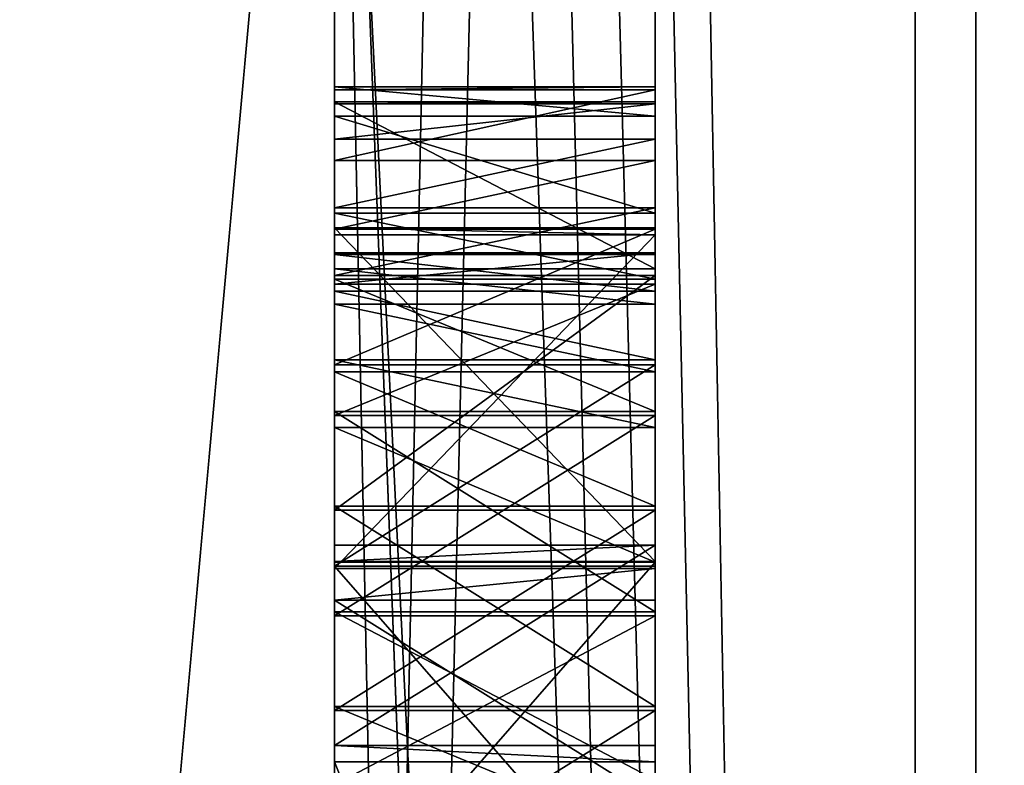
# Model space of a CAD drawing. Header units: millimetres. Extents: x -25 to 71, y -3 to 471.
# Tile 47 of 199: x 40.402 to 40.709, y 49.473 to 49.706. Entities that reach past the tile are written whole.
import ezdxf

# ---------------------------------------------------------------- set-up
doc = ezdxf.new("R2010")
doc.units = ezdxf.units.MM
doc.header["$LTSCALE"] = 65.185185
for name, color, linetype in [('101', 7, 'CONTINUOUS'), ('108', 7, 'CONTINUOUS'), ('109', 7, 'CONTINUOUS'), ('110', 7, 'CONTINUOUS'), ('111', 7, 'CONTINUOUS'), ('112', 7, 'CONTINUOUS'), ('113', 7, 'CONTINUOUS'), ('114', 7, 'CONTINUOUS'), ('117', 7, 'CONTINUOUS'), ('118', 7, 'CONTINUOUS'), ('122', 7, 'CONTINUOUS'), ('125', 7, 'CONTINUOUS'), ('126', 7, 'CONTINUOUS'), ('127', 7, 'CONTINUOUS'), ('128', 7, 'CONTINUOUS'), ('129', 7, 'CONTINUOUS'), ('130', 7, 'CONTINUOUS'), ('131', 7, 'CONTINUOUS'), ('132', 7, 'CONTINUOUS'), ('133', 7, 'CONTINUOUS'), ('340', 7, 'CONTINUOUS'), ('341', 7, 'CONTINUOUS'), ('342', 7, 'CONTINUOUS'), ('343', 7, 'CONTINUOUS'), ('344', 7, 'CONTINUOUS'), ('345', 7, 'CONTINUOUS'), ('346', 7, 'CONTINUOUS'), ('347', 7, 'CONTINUOUS'), ('348', 7, 'CONTINUOUS'), ('349', 7, 'CONTINUOUS'), ('350', 7, 'CONTINUOUS'), ('351', 7, 'CONTINUOUS'), ('352', 7, 'CONTINUOUS'), ('356', 7, 'CONTINUOUS'), ('357', 7, 'CONTINUOUS'), ('358', 7, 'CONTINUOUS'), ('359', 7, 'CONTINUOUS'), ('360', 7, 'CONTINUOUS'), ('361', 7, 'CONTINUOUS'), ('362', 7, 'CONTINUOUS'), ('363', 7, 'CONTINUOUS'), ('364', 7, 'CONTINUOUS'), ('365', 7, 'CONTINUOUS'), ('366', 7, 'CONTINUOUS'), ('367', 7, 'CONTINUOUS'), ('376', 7, 'CONTINUOUS'), ('377', 7, 'CONTINUOUS'), ('378', 7, 'CONTINUOUS'), ('379', 7, 'CONTINUOUS'), ('380', 7, 'CONTINUOUS'), ('381', 7, 'CONTINUOUS'), ('382', 7, 'CONTINUOUS'), ('383', 7, 'CONTINUOUS'), ('384', 7, 'CONTINUOUS'), ('385', 7, 'CONTINUOUS'), ('395', 7, 'CONTINUOUS'), ('397', 7, 'CONTINUOUS'), ('4', 7, 'CONTINUOUS'), ('402', 7, 'CONTINUOUS'), ('403', 7, 'CONTINUOUS'), ('7', 7, 'CONTINUOUS'), ('775', 7, 'CONTINUOUS'), ('779', 7, 'CONTINUOUS')]:
    doc.layers.add(name, color=color, linetype=linetype)

msp = doc.modelspace()

# ---------------------------------------------------------------- linework, layer by layer
at = {"layer": '101', "linetype": 'CONTINUOUS'}
for points in [[(40.5, 50, -21), (40.5, 37.65623, -16.98915), (0, 50, -21), (40.5, 50, -21)], [(0, 50, -21), (40.5, 37.65623, -16.98915), (7.70008, 43.89802, -20.09393), (0, 50, -21)], [(40.5, 50, 21), (0, 50, 21), (7.69988, 43.89818, 20.09397), (40.5, 50, 21)], [(14.34328, 38.63362, 17.65801), (40.5, 50, 21), (7.69988, 43.89818, 20.09397), (14.34328, 38.63362, 17.65801)], [(40.5, 37.65623, 16.98915), (40.5, 50, 21), (14.34328, 38.63362, 17.65801), (40.5, 37.65623, 16.98915)]]:
    msp.add_3dface(points, dxfattribs=at)
at = {"layer": '108', "linetype": 'CONTINUOUS'}
for points in [[(40.68118, 57.03009, -17.19714), (40.68118, 46.24891, -18.19596), (45.61021, 55.40424, -16.63253), (40.68118, 57.03009, -17.19714)], [(45.61021, 55.40424, -16.63253), (40.68118, 46.24891, -18.19596), (45.61021, 44.59576, -16.63253), (45.61021, 55.40424, -16.63253)]]:
    msp.add_3dface(points, dxfattribs=at)
at = {"layer": '109', "linetype": 'CONTINUOUS'}
for points in [[(40.7, 44.71581, -16.26307), (40.7, 55.28419, -16.26307), (45.5433, 44.71581, -16.26307), (40.7, 44.71581, -16.26307)], [(45.5433, 44.71581, -16.26307), (40.7, 55.28419, -16.26307), (45.5433, 55.28419, -16.26307), (45.5433, 44.71581, -16.26307)]]:
    msp.add_3dface(points, dxfattribs=at)
at = {"layer": '110', "linetype": 'CONTINUOUS'}
for points in [[(40.5, 55.22419, 16.07227), (40.5, 50, 16.29282), (40.5, 49.35431, 16.3381), (40.5, 55.22419, 16.07227)], [(40.5, 50.54157, 16.34106), (40.5, 55.22419, 16.07227), (40.5, 49.40637, 16.33962), (40.5, 50.54157, 16.34106)], [(40.5, 55.22419, 16.07227), (40.5, 49.35431, 16.3381), (40.5, 49.40637, 16.33962), (40.5, 55.22419, 16.07227)], [(40.5, 44.77581, -16.07227), (40.5, 50, -16.29282), (40.5, 50.61444, -16.33848), (40.5, 44.77581, -16.07227)], [(40.5, 50.55198, -16.34071), (40.5, 44.77581, -16.07227), (40.5, 50.61444, -16.33848), (40.5, 50.55198, -16.34071)], [(40.5, 49.47925, -16.34176), (40.5, 44.77581, -16.07227), (40.5, 50.55198, -16.34071), (40.5, 49.47925, -16.34176)], [(40.5, 50.31248, -16.34713), (40.5, 49.47925, -16.34176), (40.5, 50.55198, -16.34071), (40.5, 50.31248, -16.34713)], [(40.5, 50.48951, 16.34268), (40.5, 50.54157, 16.34106), (40.5, 49.5209, 16.34298), (40.5, 50.48951, 16.34268)], [(40.5, 49.5209, 16.34298), (40.5, 50.54157, 16.34106), (40.5, 49.40637, 16.33962), (40.5, 49.5209, 16.34298)], [(40.5, 50.29165, 16.34742), (40.5, 50.48951, 16.34268), (40.5, 49.58338, 16.34481), (40.5, 50.29165, 16.34742)], [(40.5, 49.58338, 16.34481), (40.5, 50.48951, 16.34268), (40.5, 49.5209, 16.34298), (40.5, 49.58338, 16.34481)], [(40.5, 49.54172, -16.34391), (40.5, 49.47925, -16.34176), (40.5, 50.31248, -16.34713), (40.5, 49.54172, -16.34391)], [(40.5, 49.54172, -16.34391), (40.5, 50.31248, -16.34713), (40.5, 50.24999, -16.34809), (40.5, 49.54172, -16.34391)], [(40.5, 49.77083, 16.34953), (40.5, 50.29165, 16.34742), (40.5, 49.58338, 16.34481), (40.5, 49.77083, 16.34953)], [(40.5, 49.89583, -16.34968), (40.5, 49.54172, -16.34391), (40.5, 50.24999, -16.34809), (40.5, 49.89583, -16.34968)], [(40.5, 50, -16.29282), (40.5, 44.77581, -16.07227), (40.5, 44.96352, -15.49483), (40.5, 50, -16.29282)], [(40.5, 50, -16.9), (40.5, 47.35529, -16.69178), (40.5, 49.46205, -16.84146), (40.5, 50, -16.9)], [(40.5, 50, -16.9), (40.5, 49.46205, -16.84146), (40.5, 49.52452, -16.84361), (40.5, 50, -16.9)], [(40.5, 50, -16.9), (40.5, 49.52452, -16.84361), (40.5, 49.89329, -16.84967), (40.5, 50, -16.9)], [(40.5, 44.77581, 16.07227), (40.5, 50, 16.9), (40.5, 49.42794, 16.67018), (40.5, 44.77581, 16.07227)], [(40.5, 50, 16.9), (40.5, 49.84299, 16.69012), (40.5, 49.55258, 16.68448), (40.5, 50, 16.9)], [(40.5, 49.42794, 16.67018), (40.5, 50, 16.9), (40.5, 49.4901, 16.68265), (40.5, 49.42794, 16.67018)], [(40.5, 49.4901, 16.68265), (40.5, 50, 16.9), (40.5, 49.55258, 16.68448), (40.5, 49.4901, 16.68265)], [(40.5, 44.96352, 15.49483), (40.5, 44.77581, 16.07227), (40.5, 50, 16.29282), (40.5, 44.96352, 15.49483)], [(40.5, 50, 16.29282), (40.5, 44.77581, 16.07227), (40.5, 49.35431, 16.3381), (40.5, 50, 16.29282)], [(40.5, 49.8437, -16.36005), (40.5, 49.54172, -16.34391), (40.5, 49.89583, -16.34968), (40.5, 49.8437, -16.36005)], [(40.5, 49.89329, -16.84967), (40.5, 49.52452, -16.84361), (40.5, 49.84126, -16.83877), (40.5, 49.89329, -16.84967)], [(40.5, 49.79145, -16.3917), (40.5, 49.54172, -16.34391), (40.5, 49.8437, -16.36005), (40.5, 49.79145, -16.3917)], [(40.5, 49.84299, 16.69012), (40.5, 49.81177, 16.67941), (40.5, 49.55258, 16.68448), (40.5, 49.84299, 16.69012)], [(40.5, 49.84126, -16.83877), (40.5, 49.52452, -16.84361), (40.5, 49.78934, -16.80659), (40.5, 49.84126, -16.83877)], [(40.5, 49.81177, 16.67941), (40.5, 49.79098, 16.65809), (40.5, 49.62577, 16.67598), (40.5, 49.81177, 16.67941)], [(40.5, 49.55258, 16.68448), (40.5, 49.81177, 16.67941), (40.5, 49.62577, 16.67598), (40.5, 49.55258, 16.68448)], [(40.5, 49.75999, -16.4341), (40.5, 49.54172, -16.34391), (40.5, 49.79145, -16.3917), (40.5, 49.75999, -16.4341)], [(40.5, 49.79098, 16.65809), (40.5, 49.77026, 16.60485), (40.5, 49.66836, 16.6453), (40.5, 49.79098, 16.65809)], [(40.5, 49.62577, 16.67598), (40.5, 49.79098, 16.65809), (40.5, 49.64691, 16.66596), (40.5, 49.62577, 16.67598)], [(40.5, 49.64691, 16.66596), (40.5, 49.79098, 16.65809), (40.5, 49.66836, 16.6453), (40.5, 49.64691, 16.66596)], [(40.5, 49.52452, -16.84361), (40.5, 49.5344, -16.55655), (40.5, 49.78934, -16.80659), (40.5, 49.52452, -16.84361)], [(40.5, 49.78934, -16.80659), (40.5, 49.5344, -16.55655), (40.5, 49.7583, -16.76388), (40.5, 49.78934, -16.80659)], [(40.5, 49.77026, 16.60485), (40.5, 49.77083, 16.34953), (40.5, 49.68002, 16.60307), (40.5, 49.77026, 16.60485)], [(40.5, 49.68002, 16.60307), (40.5, 49.77083, 16.34953), (40.5, 49.62795, 16.60155), (40.5, 49.68002, 16.60307)], [(40.5, 49.62795, 16.60155), (40.5, 49.77083, 16.34953), (40.5, 49.66168, 16.51739), (40.5, 49.62795, 16.60155)], [(40.5, 49.66168, 16.51739), (40.5, 49.77083, 16.34953), (40.5, 49.68376, 16.47547), (40.5, 49.66168, 16.51739)], [(40.5, 49.68376, 16.47547), (40.5, 49.77083, 16.34953), (40.5, 49.68469, 16.44357), (40.5, 49.68376, 16.47547)], [(40.5, 49.68469, 16.44357), (40.5, 49.77083, 16.34953), (40.5, 49.67553, 16.40073), (40.5, 49.68469, 16.44357)], [(40.5, 49.67553, 16.40073), (40.5, 49.77083, 16.34953), (40.5, 49.64522, 16.36791), (40.5, 49.67553, 16.40073)], [(40.5, 49.64522, 16.36791), (40.5, 49.77083, 16.34953), (40.5, 49.62471, 16.35667), (40.5, 49.64522, 16.36791)], [(40.5, 49.62471, 16.35667), (40.5, 49.77083, 16.34953), (40.5, 49.58338, 16.34481), (40.5, 49.62471, 16.35667)], [(40.5, 49.66836, 16.6453), (40.5, 49.77026, 16.60485), (40.5, 49.67939, 16.62434), (40.5, 49.66836, 16.6453)], [(40.5, 49.67939, 16.62434), (40.5, 49.77026, 16.60485), (40.5, 49.68002, 16.60307), (40.5, 49.67939, 16.62434)], [(40.5, 49.73888, -16.48718), (40.5, 49.54172, -16.34391), (40.5, 49.75999, -16.4341), (40.5, 49.73888, -16.48718)], [(40.5, 49.7583, -16.76388), (40.5, 49.5344, -16.55655), (40.5, 49.73774, -16.71058), (40.5, 49.7583, -16.76388)], [(40.5, 49.53659, -16.49276), (40.5, 49.54172, -16.34391), (40.5, 49.73888, -16.48718), (40.5, 49.53659, -16.49276)], [(40.5, 49.6407, -16.49634), (40.5, 49.53659, -16.49276), (40.5, 49.73888, -16.48718), (40.5, 49.6407, -16.49634)], [(40.5, 49.72809, -16.5616), (40.5, 49.6407, -16.49634), (40.5, 49.73888, -16.48718), (40.5, 49.72809, -16.5616)], [(40.5, 49.73774, -16.71058), (40.5, 49.5344, -16.55655), (40.5, 49.72771, -16.63606), (40.5, 49.73774, -16.71058)], [(40.5, 49.6385, -16.56013), (40.5, 49.6407, -16.49634), (40.5, 49.72809, -16.5616), (40.5, 49.6385, -16.56013)], [(40.5, 49.72771, -16.63606), (40.5, 49.6385, -16.56013), (40.5, 49.72809, -16.5616), (40.5, 49.72771, -16.63606)], [(40.5, 49.5344, -16.55655), (40.5, 49.6385, -16.56013), (40.5, 49.72771, -16.63606), (40.5, 49.5344, -16.55655)], [(40.5, 49.64024, 16.53805), (40.5, 49.62795, 16.60155), (40.5, 49.66168, 16.51739), (40.5, 49.64024, 16.53805)], [(40.5, 49.59796, 16.5581), (40.5, 49.62795, 16.60155), (40.5, 49.64024, 16.53805), (40.5, 49.59796, 16.5581)], [(40.5, 49.61692, 16.62251), (40.5, 49.62795, 16.60155), (40.5, 49.4295, 16.61701), (40.5, 49.61692, 16.62251)], [(40.5, 49.4295, 16.61701), (40.5, 49.62795, 16.60155), (40.5, 49.41971, 16.59544), (40.5, 49.4295, 16.61701)], [(40.5, 49.41971, 16.59544), (40.5, 49.62795, 16.60155), (40.5, 49.59796, 16.5581), (40.5, 49.41971, 16.59544)], [(40.5, 49.59578, 16.63253), (40.5, 49.61692, 16.62251), (40.5, 49.45001, 16.62826), (40.5, 49.59578, 16.63253)], [(40.5, 49.45001, 16.62826), (40.5, 49.61692, 16.62251), (40.5, 49.4295, 16.61701), (40.5, 49.45001, 16.62826)], [(40.5, 49.53518, 16.5669), (40.5, 49.41971, 16.59544), (40.5, 49.59796, 16.5581), (40.5, 49.53518, 16.5669)], [(40.5, 49.55382, 16.64194), (40.5, 49.59578, 16.63253), (40.5, 49.49135, 16.64011), (40.5, 49.55382, 16.64194)], [(40.5, 49.49135, 16.64011), (40.5, 49.59578, 16.63253), (40.5, 49.45001, 16.62826), (40.5, 49.49135, 16.64011)], [(40.5, 49.42065, 16.56354), (40.5, 49.41971, 16.59544), (40.5, 49.53518, 16.5669), (40.5, 49.42065, 16.56354)], [(40.5, 49.46853, 16.35209), (40.5, 49.5209, 16.34298), (40.5, 49.40637, 16.33962), (40.5, 49.46853, 16.35209)], [(40.5, 49.22428, -16.48201), (40.5, 44.77581, -16.07227), (40.5, 49.47925, -16.34176), (40.5, 49.22428, -16.48201)], [(40.5, 49.47413, -16.49061), (40.5, 49.22428, -16.48201), (40.5, 49.47925, -16.34176), (40.5, 49.47413, -16.49061)]]:
    msp.add_3dface(points, dxfattribs=at)
at = {"layer": '111', "linetype": 'CONTINUOUS'}
for points in [[(40.68118, 57.03009, 17.19714), (45.61021, 55.40424, 16.63253), (40.68118, 46.24891, 18.19596), (40.68118, 57.03009, 17.19714)], [(45.61021, 55.40424, 16.63253), (45.61021, 44.59576, 16.63253), (40.68118, 46.24891, 18.19596), (45.61021, 55.40424, 16.63253)]]:
    msp.add_3dface(points, dxfattribs=at)
at = {"layer": '112', "linetype": 'CONTINUOUS'}
for points in [[(40.7, 55.28419, 16.26307), (40.7, 44.71581, 16.26307), (45.5433, 55.28419, 16.26307), (40.7, 55.28419, 16.26307)], [(45.5433, 55.28419, 16.26307), (40.7, 44.71581, 16.26307), (45.5433, 44.71581, 16.26307), (45.5433, 55.28419, 16.26307)]]:
    msp.add_3dface(points, dxfattribs=at)
at = {"layer": '113', "linetype": 'CONTINUOUS'}
for points in [[(40.5, 47.92624, -19.7739), (40.5, 60.65578, -16.78577), (40.71787, 57.15094, -18.7652), (40.5, 47.92624, -19.7739)], [(40.5, 60.65578, 16.78577), (40.5, 47.92624, 19.7739), (40.71787, 57.15094, 18.7652), (40.5, 60.65578, 16.78577)], [(40.5, 47.92624, -19.7739), (40.71787, 57.15094, -18.7652), (40.71787, 45.24081, -19.50945), (40.5, 47.92624, -19.7739)], [(40.5, 47.92624, 19.7739), (40.71787, 45.24081, 19.50945), (40.71787, 57.15094, 18.7652), (40.5, 47.92624, 19.7739)]]:
    msp.add_3dface(points, dxfattribs=at)
at = {"layer": '114', "linetype": 'CONTINUOUS'}
for points in [[(40.5, 56.05461, 17.7748), (40.68118, 57.03009, 17.19714), (40.68118, 46.24891, 18.19596), (40.5, 56.05461, 17.7748)], [(40.5, 49.94311, -18.77761), (40.5, 48.38964, -18.70852), (40.68118, 57.03009, -17.19714), (40.5, 49.94311, -18.77761)], [(40.5, 48.38964, -18.70852), (40.68118, 46.24891, -18.19596), (40.68118, 57.03009, -17.19714), (40.5, 48.38964, -18.70852)], [(40.5, 54.56317, 18.21481), (40.5, 56.05461, 17.7748), (40.68118, 46.24891, 18.19596), (40.5, 54.56317, 18.21481)], [(40.5, 53.04043, 18.52991), (40.5, 54.56317, 18.21481), (40.68118, 46.24891, 18.19596), (40.5, 53.04043, 18.52991)], [(40.5, 51.4969, 18.71794), (40.5, 53.04043, 18.52991), (40.68118, 46.24891, 18.19596), (40.5, 51.4969, 18.71794)], [(40.5, 49.94311, 18.77761), (40.5, 51.4969, 18.71794), (40.68118, 46.24891, 18.19596), (40.5, 49.94311, 18.77761)], [(40.5, 48.38964, 18.70852), (40.5, 49.94311, 18.77761), (40.68118, 46.24891, 18.19596), (40.5, 48.38964, 18.70852)]]:
    msp.add_3dface(points, dxfattribs=at)
at = {"layer": '117', "linetype": 'CONTINUOUS'}
for points in [[(40.7, 55.28419, -16.26307), (40.7, 44.71581, -16.26307), (40.5, 52.64471, -16.69178), (40.7, 55.28419, -16.26307)], [(40.7, 44.71581, -16.26307), (40.5, 50, -16.9), (40.5, 52.64471, -16.69178), (40.7, 44.71581, -16.26307)], [(40.7, 44.71581, -16.26307), (40.5, 47.35529, -16.69178), (40.5, 50, -16.9), (40.7, 44.71581, -16.26307)]]:
    msp.add_3dface(points, dxfattribs=at)
at = {"layer": '118', "linetype": 'CONTINUOUS'}
for points in [[(40.5, 50, 16.9), (40.7, 44.71581, 16.26307), (40.7, 55.28419, 16.26307), (40.5, 50, 16.9)], [(40.5, 50, 16.9), (40.5, 44.77581, 16.07227), (40.7, 44.71581, 16.26307), (40.5, 50, 16.9)]]:
    msp.add_3dface(points, dxfattribs=at)
at = {"layer": '122', "linetype": 'CONTINUOUS'}
for points in [[(40.6, 49.6385, -16.56013), (40.6, 49.5344, -16.55655), (40.6, 49.6407, -16.49634), (40.6, 49.6385, -16.56013)], [(40.6, 49.6407, -16.49634), (40.6, 49.5344, -16.55655), (40.6, 49.47193, -16.5544), (40.6, 49.6407, -16.49634)], [(40.6, 49.53659, -16.49276), (40.6, 49.6407, -16.49634), (40.6, 49.22208, -16.5458), (40.6, 49.53659, -16.49276)], [(40.6, 49.22208, -16.5458), (40.6, 49.6407, -16.49634), (40.6, 49.29496, -16.54831), (40.6, 49.22208, -16.5458)], [(40.6, 49.29496, -16.54831), (40.6, 49.6407, -16.49634), (40.6, 49.47193, -16.5544), (40.6, 49.29496, -16.54831)], [(40.6, 49.54172, -16.34391), (40.6, 49.53659, -16.49276), (40.6, 49.47413, -16.49061), (40.6, 49.54172, -16.34391)], [(40.6, 49.47925, -16.34176), (40.6, 49.54172, -16.34391), (40.6, 49.47413, -16.49061), (40.6, 49.47925, -16.34176)], [(40.6, 49.47413, -16.49061), (40.6, 49.53659, -16.49276), (40.6, 49.22208, -16.5458), (40.6, 49.47413, -16.49061)], [(40.6, 49.5344, -16.55655), (40.6, 49.52452, -16.84361), (40.6, 49.46498, -16.75641), (40.6, 49.5344, -16.55655)], [(40.6, 49.47193, -16.5544), (40.6, 49.5344, -16.55655), (40.6, 49.46498, -16.75641), (40.6, 49.47193, -16.5544)], [(40.6, 49.52452, -16.84361), (40.6, 49.46205, -16.84146), (40.6, 49.46498, -16.75641), (40.6, 49.52452, -16.84361)], [(40.6, 49.22428, -16.48201), (40.6, 49.47413, -16.49061), (40.6, 49.22208, -16.5458), (40.6, 49.22428, -16.48201)]]:
    msp.add_3dface(points, dxfattribs=at)
at = {"layer": '125', "linetype": 'CONTINUOUS'}
for points in [[(40.5, 49.22428, -16.48201), (40.5, 49.47413, -16.49061), (40.6, 49.22428, -16.48201), (40.5, 49.22428, -16.48201)], [(40.5, 49.47413, -16.49061), (40.6, 49.47413, -16.49061), (40.6, 49.22428, -16.48201), (40.5, 49.47413, -16.49061)]]:
    msp.add_3dface(points, dxfattribs=at)
at = {"layer": '126', "linetype": 'CONTINUOUS'}
for points in [[(40.5, 49.47413, -16.49061), (40.5, 49.47925, -16.34176), (40.6, 49.47413, -16.49061), (40.5, 49.47413, -16.49061)], [(40.5, 49.47925, -16.34176), (40.6, 49.47925, -16.34176), (40.6, 49.47413, -16.49061), (40.5, 49.47925, -16.34176)]]:
    msp.add_3dface(points, dxfattribs=at)
at = {"layer": '127', "linetype": 'CONTINUOUS'}
for points in [[(40.5, 49.47925, -16.34176), (40.5, 49.54172, -16.34391), (40.6, 49.54172, -16.34391), (40.5, 49.47925, -16.34176)], [(40.5, 49.47925, -16.34176), (40.6, 49.54172, -16.34391), (40.6, 49.47925, -16.34176), (40.5, 49.47925, -16.34176)]]:
    msp.add_3dface(points, dxfattribs=at)
at = {"layer": '128', "linetype": 'CONTINUOUS'}
for points in [[(40.5, 49.54172, -16.34391), (40.5, 49.53659, -16.49276), (40.6, 49.54172, -16.34391), (40.5, 49.54172, -16.34391)], [(40.5, 49.53659, -16.49276), (40.6, 49.53659, -16.49276), (40.6, 49.54172, -16.34391), (40.5, 49.53659, -16.49276)]]:
    msp.add_3dface(points, dxfattribs=at)
at = {"layer": '129', "linetype": 'CONTINUOUS'}
for points in [[(40.5, 49.53659, -16.49276), (40.5, 49.6407, -16.49634), (40.6, 49.53659, -16.49276), (40.5, 49.53659, -16.49276)], [(40.5, 49.6407, -16.49634), (40.6, 49.6407, -16.49634), (40.6, 49.53659, -16.49276), (40.5, 49.6407, -16.49634)]]:
    msp.add_3dface(points, dxfattribs=at)
at = {"layer": '130', "linetype": 'CONTINUOUS'}
for points in [[(40.5, 49.6407, -16.49634), (40.5, 49.6385, -16.56013), (40.6, 49.6385, -16.56013), (40.5, 49.6407, -16.49634)], [(40.5, 49.6407, -16.49634), (40.6, 49.6385, -16.56013), (40.6, 49.6407, -16.49634), (40.5, 49.6407, -16.49634)]]:
    msp.add_3dface(points, dxfattribs=at)
at = {"layer": '131', "linetype": 'CONTINUOUS'}
for points in [[(40.5, 49.6385, -16.56013), (40.5, 49.5344, -16.55655), (40.6, 49.6385, -16.56013), (40.5, 49.6385, -16.56013)], [(40.5, 49.5344, -16.55655), (40.6, 49.5344, -16.55655), (40.6, 49.6385, -16.56013), (40.5, 49.5344, -16.55655)]]:
    msp.add_3dface(points, dxfattribs=at)
at = {"layer": '132', "linetype": 'CONTINUOUS'}
for points in [[(40.5, 49.5344, -16.55655), (40.5, 49.52452, -16.84361), (40.6, 49.5344, -16.55655), (40.5, 49.5344, -16.55655)], [(40.5, 49.52452, -16.84361), (40.6, 49.52452, -16.84361), (40.6, 49.5344, -16.55655), (40.5, 49.52452, -16.84361)]]:
    msp.add_3dface(points, dxfattribs=at)
at = {"layer": '133', "linetype": 'CONTINUOUS'}
for points in [[(40.5, 49.52452, -16.84361), (40.5, 49.46205, -16.84146), (40.6, 49.46205, -16.84146), (40.5, 49.52452, -16.84361)], [(40.5, 49.52452, -16.84361), (40.6, 49.46205, -16.84146), (40.6, 49.52452, -16.84361), (40.5, 49.52452, -16.84361)]]:
    msp.add_3dface(points, dxfattribs=at)
at = {"layer": '340', "linetype": 'CONTINUOUS'}
for points in [[(40.5, 49.42794, 16.67018), (40.5, 49.4901, 16.68265), (40.6, 49.4901, 16.68265), (40.5, 49.42794, 16.67018)], [(40.6, 49.42794, 16.67018), (40.5, 49.42794, 16.67018), (40.6, 49.4901, 16.68265), (40.6, 49.42794, 16.67018)]]:
    msp.add_3dface(points, dxfattribs=at)
at = {"layer": '341', "linetype": 'CONTINUOUS'}
for points in [[(40.5, 49.4901, 16.68265), (40.5, 49.55258, 16.68448), (40.6, 49.55258, 16.68448), (40.5, 49.4901, 16.68265)], [(40.6, 49.4901, 16.68265), (40.5, 49.4901, 16.68265), (40.6, 49.55258, 16.68448), (40.6, 49.4901, 16.68265)]]:
    msp.add_3dface(points, dxfattribs=at)
at = {"layer": '342', "linetype": 'CONTINUOUS'}
for points in [[(40.5, 49.55258, 16.68448), (40.5, 49.62577, 16.67598), (40.6, 49.62577, 16.67598), (40.5, 49.55258, 16.68448)], [(40.6, 49.55258, 16.68448), (40.5, 49.55258, 16.68448), (40.6, 49.62577, 16.67598), (40.6, 49.55258, 16.68448)]]:
    msp.add_3dface(points, dxfattribs=at)
at = {"layer": '343', "linetype": 'CONTINUOUS'}
for points in [[(40.5, 49.62577, 16.67598), (40.5, 49.64691, 16.66596), (40.6, 49.64691, 16.66596), (40.5, 49.62577, 16.67598)], [(40.6, 49.62577, 16.67598), (40.5, 49.62577, 16.67598), (40.6, 49.64691, 16.66596), (40.6, 49.62577, 16.67598)]]:
    msp.add_3dface(points, dxfattribs=at)
at = {"layer": '344', "linetype": 'CONTINUOUS'}
for points in [[(40.5, 49.64691, 16.66596), (40.5, 49.66836, 16.6453), (40.6, 49.66836, 16.6453), (40.5, 49.64691, 16.66596)], [(40.6, 49.64691, 16.66596), (40.5, 49.64691, 16.66596), (40.6, 49.66836, 16.6453), (40.6, 49.64691, 16.66596)]]:
    msp.add_3dface(points, dxfattribs=at)
at = {"layer": '345', "linetype": 'CONTINUOUS'}
for points in [[(40.5, 49.66836, 16.6453), (40.5, 49.67939, 16.62434), (40.6, 49.67939, 16.62434), (40.5, 49.66836, 16.6453)], [(40.6, 49.66836, 16.6453), (40.5, 49.66836, 16.6453), (40.6, 49.67939, 16.62434), (40.6, 49.66836, 16.6453)]]:
    msp.add_3dface(points, dxfattribs=at)
at = {"layer": '346', "linetype": 'CONTINUOUS'}
for points in [[(40.5, 49.67939, 16.62434), (40.5, 49.68002, 16.60307), (40.6, 49.68002, 16.60307), (40.5, 49.67939, 16.62434)], [(40.6, 49.67939, 16.62434), (40.5, 49.67939, 16.62434), (40.6, 49.68002, 16.60307), (40.6, 49.67939, 16.62434)]]:
    msp.add_3dface(points, dxfattribs=at)
at = {"layer": '347', "linetype": 'CONTINUOUS'}
for points in [[(40.5, 49.68002, 16.60307), (40.5, 49.62795, 16.60155), (40.6, 49.62795, 16.60155), (40.5, 49.68002, 16.60307)], [(40.6, 49.68002, 16.60307), (40.5, 49.68002, 16.60307), (40.6, 49.62795, 16.60155), (40.6, 49.68002, 16.60307)]]:
    msp.add_3dface(points, dxfattribs=at)
at = {"layer": '348', "linetype": 'CONTINUOUS'}
for points in [[(40.5, 49.62795, 16.60155), (40.5, 49.61692, 16.62251), (40.6, 49.61692, 16.62251), (40.5, 49.62795, 16.60155)], [(40.6, 49.62795, 16.60155), (40.5, 49.62795, 16.60155), (40.6, 49.61692, 16.62251), (40.6, 49.62795, 16.60155)]]:
    msp.add_3dface(points, dxfattribs=at)
at = {"layer": '349', "linetype": 'CONTINUOUS'}
for points in [[(40.5, 49.61692, 16.62251), (40.5, 49.59578, 16.63253), (40.6, 49.59578, 16.63253), (40.5, 49.61692, 16.62251)], [(40.6, 49.61692, 16.62251), (40.5, 49.61692, 16.62251), (40.6, 49.59578, 16.63253), (40.6, 49.61692, 16.62251)]]:
    msp.add_3dface(points, dxfattribs=at)
at = {"layer": '350', "linetype": 'CONTINUOUS'}
for points in [[(40.5, 49.59578, 16.63253), (40.5, 49.55382, 16.64194), (40.6, 49.55382, 16.64194), (40.5, 49.59578, 16.63253)], [(40.6, 49.59578, 16.63253), (40.5, 49.59578, 16.63253), (40.6, 49.55382, 16.64194), (40.6, 49.59578, 16.63253)]]:
    msp.add_3dface(points, dxfattribs=at)
at = {"layer": '351', "linetype": 'CONTINUOUS'}
for points in [[(40.5, 49.55382, 16.64194), (40.5, 49.49135, 16.64011), (40.6, 49.49135, 16.64011), (40.5, 49.55382, 16.64194)], [(40.6, 49.55382, 16.64194), (40.5, 49.55382, 16.64194), (40.6, 49.49135, 16.64011), (40.6, 49.55382, 16.64194)]]:
    msp.add_3dface(points, dxfattribs=at)
at = {"layer": '352', "linetype": 'CONTINUOUS'}
for points in [[(40.5, 49.49135, 16.64011), (40.5, 49.45001, 16.62826), (40.6, 49.45001, 16.62826), (40.5, 49.49135, 16.64011)], [(40.6, 49.49135, 16.64011), (40.5, 49.49135, 16.64011), (40.6, 49.45001, 16.62826), (40.6, 49.49135, 16.64011)]]:
    msp.add_3dface(points, dxfattribs=at)
at = {"layer": '356', "linetype": 'CONTINUOUS'}
for points in [[(40.5, 49.42065, 16.56354), (40.5, 49.53518, 16.5669), (40.6, 49.42065, 16.56354), (40.5, 49.42065, 16.56354)], [(40.6, 49.42065, 16.56354), (40.5, 49.53518, 16.5669), (40.6, 49.53518, 16.5669), (40.6, 49.42065, 16.56354)]]:
    msp.add_3dface(points, dxfattribs=at)
at = {"layer": '357', "linetype": 'CONTINUOUS'}
for points in [[(40.5, 49.53518, 16.5669), (40.5, 49.59796, 16.5581), (40.6, 49.59796, 16.5581), (40.5, 49.53518, 16.5669)], [(40.6, 49.53518, 16.5669), (40.5, 49.53518, 16.5669), (40.6, 49.59796, 16.5581), (40.6, 49.53518, 16.5669)]]:
    msp.add_3dface(points, dxfattribs=at)
at = {"layer": '358', "linetype": 'CONTINUOUS'}
for points in [[(40.5, 49.59796, 16.5581), (40.5, 49.64024, 16.53805), (40.6, 49.64024, 16.53805), (40.5, 49.59796, 16.5581)], [(40.6, 49.59796, 16.5581), (40.5, 49.59796, 16.5581), (40.6, 49.64024, 16.53805), (40.6, 49.59796, 16.5581)]]:
    msp.add_3dface(points, dxfattribs=at)
at = {"layer": '359', "linetype": 'CONTINUOUS'}
for points in [[(40.5, 49.64024, 16.53805), (40.5, 49.66168, 16.51739), (40.6, 49.66168, 16.51739), (40.5, 49.64024, 16.53805)], [(40.6, 49.64024, 16.53805), (40.5, 49.64024, 16.53805), (40.6, 49.66168, 16.51739), (40.6, 49.64024, 16.53805)]]:
    msp.add_3dface(points, dxfattribs=at)
at = {"layer": '360', "linetype": 'CONTINUOUS'}
for points in [[(40.5, 49.66168, 16.51739), (40.5, 49.68376, 16.47547), (40.6, 49.68376, 16.47547), (40.5, 49.66168, 16.51739)], [(40.6, 49.66168, 16.51739), (40.5, 49.66168, 16.51739), (40.6, 49.68376, 16.47547), (40.6, 49.66168, 16.51739)]]:
    msp.add_3dface(points, dxfattribs=at)
at = {"layer": '361', "linetype": 'CONTINUOUS'}
for points in [[(40.5, 49.68376, 16.47547), (40.5, 49.68469, 16.44357), (40.6, 49.68469, 16.44357), (40.5, 49.68376, 16.47547)], [(40.6, 49.68376, 16.47547), (40.5, 49.68376, 16.47547), (40.6, 49.68469, 16.44357), (40.6, 49.68376, 16.47547)]]:
    msp.add_3dface(points, dxfattribs=at)
at = {"layer": '362', "linetype": 'CONTINUOUS'}
for points in [[(40.5, 49.68469, 16.44357), (40.5, 49.67553, 16.40073), (40.6, 49.67553, 16.40073), (40.5, 49.68469, 16.44357)], [(40.6, 49.68469, 16.44357), (40.5, 49.68469, 16.44357), (40.6, 49.67553, 16.40073), (40.6, 49.68469, 16.44357)]]:
    msp.add_3dface(points, dxfattribs=at)
at = {"layer": '363', "linetype": 'CONTINUOUS'}
for points in [[(40.5, 49.67553, 16.40073), (40.5, 49.64522, 16.36791), (40.6, 49.64522, 16.36791), (40.5, 49.67553, 16.40073)], [(40.6, 49.67553, 16.40073), (40.5, 49.67553, 16.40073), (40.6, 49.64522, 16.36791), (40.6, 49.67553, 16.40073)]]:
    msp.add_3dface(points, dxfattribs=at)
at = {"layer": '364', "linetype": 'CONTINUOUS'}
for points in [[(40.5, 49.64522, 16.36791), (40.5, 49.62471, 16.35667), (40.6, 49.62471, 16.35667), (40.5, 49.64522, 16.36791)], [(40.6, 49.64522, 16.36791), (40.5, 49.64522, 16.36791), (40.6, 49.62471, 16.35667), (40.6, 49.64522, 16.36791)]]:
    msp.add_3dface(points, dxfattribs=at)
at = {"layer": '365', "linetype": 'CONTINUOUS'}
for points in [[(40.5, 49.62471, 16.35667), (40.5, 49.58338, 16.34481), (40.6, 49.58338, 16.34481), (40.5, 49.62471, 16.35667)], [(40.6, 49.62471, 16.35667), (40.5, 49.62471, 16.35667), (40.6, 49.58338, 16.34481), (40.6, 49.62471, 16.35667)]]:
    msp.add_3dface(points, dxfattribs=at)
at = {"layer": '366', "linetype": 'CONTINUOUS'}
for points in [[(40.5, 49.58338, 16.34481), (40.5, 49.5209, 16.34298), (40.6, 49.5209, 16.34298), (40.5, 49.58338, 16.34481)], [(40.6, 49.58338, 16.34481), (40.5, 49.58338, 16.34481), (40.6, 49.5209, 16.34298), (40.6, 49.58338, 16.34481)]]:
    msp.add_3dface(points, dxfattribs=at)
at = {"layer": '367', "linetype": 'CONTINUOUS'}
for points in [[(40.5, 49.5209, 16.34298), (40.5, 49.46853, 16.35209), (40.6, 49.46853, 16.35209), (40.5, 49.5209, 16.34298)], [(40.6, 49.5209, 16.34298), (40.5, 49.5209, 16.34298), (40.6, 49.46853, 16.35209), (40.6, 49.5209, 16.34298)]]:
    msp.add_3dface(points, dxfattribs=at)
at = {"layer": '376', "linetype": 'CONTINUOUS'}
for points in [[(40.6, 49.46697, 16.40526), (40.5, 49.46697, 16.40526), (40.6, 49.51965, 16.38551), (40.6, 49.46697, 16.40526)], [(40.6, 49.51965, 16.38551), (40.5, 49.46697, 16.40526), (40.5, 49.51965, 16.38551), (40.6, 49.51965, 16.38551)]]:
    msp.add_3dface(points, dxfattribs=at)
at = {"layer": '377', "linetype": 'CONTINUOUS'}
for points in [[(40.6, 49.51965, 16.38551), (40.5, 49.51965, 16.38551), (40.6, 49.58213, 16.38735), (40.6, 49.51965, 16.38551)], [(40.6, 49.58213, 16.38735), (40.5, 49.51965, 16.38551), (40.5, 49.58213, 16.38735), (40.6, 49.58213, 16.38735)]]:
    msp.add_3dface(points, dxfattribs=at)
at = {"layer": '378', "linetype": 'CONTINUOUS'}
for points in [[(40.6, 49.58213, 16.38735), (40.5, 49.58213, 16.38735), (40.6, 49.62315, 16.40983), (40.6, 49.58213, 16.38735)], [(40.6, 49.62315, 16.40983), (40.5, 49.58213, 16.38735), (40.5, 49.62315, 16.40983), (40.6, 49.62315, 16.40983)]]:
    msp.add_3dface(points, dxfattribs=at)
at = {"layer": '379', "linetype": 'CONTINUOUS'}
for points in [[(40.6, 49.62315, 16.40983), (40.5, 49.62315, 16.40983), (40.6, 49.63294, 16.43141), (40.6, 49.62315, 16.40983)], [(40.6, 49.63294, 16.43141), (40.5, 49.62315, 16.40983), (40.5, 49.63294, 16.43141), (40.6, 49.63294, 16.43141)]]:
    msp.add_3dface(points, dxfattribs=at)
at = {"layer": '380', "linetype": 'CONTINUOUS'}
for points in [[(40.6, 49.63294, 16.43141), (40.5, 49.63294, 16.43141), (40.6, 49.63232, 16.45267), (40.6, 49.63294, 16.43141)], [(40.6, 49.63232, 16.45267), (40.5, 49.63294, 16.43141), (40.5, 49.63232, 16.45267), (40.6, 49.63232, 16.45267)]]:
    msp.add_3dface(points, dxfattribs=at)
at = {"layer": '381', "linetype": 'CONTINUOUS'}
for points in [[(40.6, 49.63232, 16.45267), (40.5, 49.63232, 16.45267), (40.6, 49.62097, 16.48427), (40.6, 49.63232, 16.45267)], [(40.6, 49.62097, 16.48427), (40.5, 49.63232, 16.45267), (40.5, 49.62097, 16.48427), (40.6, 49.62097, 16.48427)]]:
    msp.add_3dface(points, dxfattribs=at)
at = {"layer": '382', "linetype": 'CONTINUOUS'}
for points in [[(40.6, 49.62097, 16.48427), (40.5, 49.62097, 16.48427), (40.6, 49.59952, 16.50493), (40.6, 49.62097, 16.48427)], [(40.6, 49.59952, 16.50493), (40.5, 49.62097, 16.48427), (40.5, 49.59952, 16.50493), (40.6, 49.59952, 16.50493)]]:
    msp.add_3dface(points, dxfattribs=at)
at = {"layer": '383', "linetype": 'CONTINUOUS'}
for points in [[(40.6, 49.59952, 16.50493), (40.5, 49.59952, 16.50493), (40.6, 49.57839, 16.51495), (40.6, 49.59952, 16.50493)], [(40.6, 49.57839, 16.51495), (40.5, 49.59952, 16.50493), (40.5, 49.57839, 16.51495), (40.6, 49.57839, 16.51495)]]:
    msp.add_3dface(points, dxfattribs=at)
at = {"layer": '384', "linetype": 'CONTINUOUS'}
for points in [[(40.6, 49.57839, 16.51495), (40.5, 49.57839, 16.51495), (40.6, 49.53643, 16.52436), (40.6, 49.57839, 16.51495)], [(40.6, 49.53643, 16.52436), (40.5, 49.57839, 16.51495), (40.5, 49.53643, 16.52436), (40.6, 49.53643, 16.52436)]]:
    msp.add_3dface(points, dxfattribs=at)
at = {"layer": '385', "linetype": 'CONTINUOUS'}
for points in [[(40.5, 49.42189, 16.52101), (40.6, 49.42189, 16.52101), (40.6, 49.53643, 16.52436), (40.5, 49.42189, 16.52101)], [(40.5, 49.42189, 16.52101), (40.6, 49.53643, 16.52436), (40.5, 49.53643, 16.52436), (40.5, 49.42189, 16.52101)]]:
    msp.add_3dface(points, dxfattribs=at)
at = {"layer": '395', "linetype": 'CONTINUOUS'}
for points in [[(40.6, 45.01876, -15.33067), (41.45359, 54.82895, -14.86197), (40.6, 54.98124, -15.33067), (40.6, 45.01876, -15.33067)], [(41.45359, 45.17105, -14.86197), (41.45359, 54.82895, -14.86197), (40.6, 45.01876, -15.33067), (41.45359, 45.17105, -14.86197)]]:
    msp.add_3dface(points, dxfattribs=at)
at = {"layer": '397', "linetype": 'CONTINUOUS'}
for points in [[(41.45359, 54.82895, 14.86197), (41.45359, 45.17105, 14.86197), (40.6, 54.98124, 15.33067), (41.45359, 54.82895, 14.86197)], [(40.6, 54.98124, 15.33067), (41.45359, 45.17105, 14.86197), (40.6, 45.01876, 15.33067), (40.6, 54.98124, 15.33067)]]:
    msp.add_3dface(points, dxfattribs=at)
at = {"layer": '4', "color": 7, "linetype": 'CONTINUOUS', "true_color": 0x0833a0}
for points in [[(40.5, 47.92624, -19.7739), (40.5, 50, -21), (40.5, 60.65578, -16.78577), (40.5, 47.92624, -19.7739)], [(40.5, 60.65578, 16.78577), (40.5, 50, 21), (40.5, 47.92624, 19.7739), (40.5, 60.65578, 16.78577)], [(40.5, 47.06664, 18.51913), (40.5, 50, 18.75), (40.5, 48.38964, 18.70852), (40.5, 47.06664, 18.51913)], [(40.5, 48.38964, 18.70852), (40.5, 50, 18.75), (40.5, 49.94311, 18.77761), (40.5, 48.38964, 18.70852)], [(40.5, 50, -18.75), (40.5, 38.97891, -15.16898), (40.5, 49.94311, -18.77761), (40.5, 50, -18.75)], [(40.5, 37.65623, -16.98915), (40.5, 50, -21), (40.5, 47.92624, -19.7739), (40.5, 37.65623, -16.98915)], [(40.5, 50, 21), (40.5, 37.65623, 16.98915), (40.5, 47.92624, 19.7739), (40.5, 50, 21)], [(40.5, 49.94311, -18.77761), (40.5, 38.97891, -15.16898), (40.5, 48.38964, -18.70852), (40.5, 49.94311, -18.77761)]]:
    msp.add_3dface(points, dxfattribs=at)
at = {"layer": '402', "linetype": 'CONTINUOUS'}
for points in [[(40.5, 50, -16.29282), (40.6, 45.01876, -15.33067), (40.6, 54.98124, -15.33067), (40.5, 50, -16.29282)], [(40.5, 50, -16.29282), (40.5, 44.96352, -15.49483), (40.6, 45.01876, -15.33067), (40.5, 50, -16.29282)]]:
    msp.add_3dface(points, dxfattribs=at)
at = {"layer": '403', "linetype": 'CONTINUOUS'}
for points in [[(40.5, 50, 16.29282), (40.6, 54.98124, 15.33067), (40.6, 45.01876, 15.33067), (40.5, 50, 16.29282)], [(40.5, 44.96352, 15.49483), (40.5, 50, 16.29282), (40.6, 45.01876, 15.33067), (40.5, 44.96352, 15.49483)]]:
    msp.add_3dface(points, dxfattribs=at)
at = {"layer": '7', "color": 7, "linetype": 'CONTINUOUS', "true_color": 0x0833a0}
for points in [[(39.5, 50, 18.75), (40.5, 50, 18.75), (40.5, 47.06664, 18.51913), (39.5, 50, 18.75)], [(39.5, 50, 18.75), (40.5, 47.06664, 18.51913), (40.5, 44.20559, 17.83219), (39.5, 50, 18.75)], [(39.5, 50, 18.75), (40.5, 44.20559, 17.83219), (40.5, 41.48734, 16.7062), (39.5, 50, 18.75)], [(39.5, 50, 18.75), (40.5, 41.48734, 16.7062), (40.5, 38.97891, 15.16898), (39.5, 50, 18.75)], [(39.5, 50, 18.75), (40.5, 38.97891, 15.16898), (39.5, 38.97888, 15.16896), (39.5, 50, 18.75)], [(40.5, 50, -18.75), (39.5, 50, -18.75), (39.5, 38.97888, -15.16896), (40.5, 50, -18.75)], [(40.5, 38.97891, -15.16898), (40.5, 50, -18.75), (39.5, 38.97888, -15.16896), (40.5, 38.97891, -15.16898)]]:
    msp.add_3dface(points, dxfattribs=at)
at = {"layer": '775', "linetype": 'CONTINUOUS'}
for points in [[(40.5, 49.63294, 16.43141), (40.5, 49.62315, 16.40983), (40.5, 49.63232, 16.45267), (40.5, 49.63294, 16.43141)], [(40.5, 49.63232, 16.45267), (40.5, 49.62315, 16.40983), (40.5, 49.62097, 16.48427), (40.5, 49.63232, 16.45267)], [(40.5, 49.62315, 16.40983), (40.5, 49.58213, 16.38735), (40.5, 49.62097, 16.48427), (40.5, 49.62315, 16.40983)], [(40.5, 49.62097, 16.48427), (40.5, 49.58213, 16.38735), (40.5, 49.59952, 16.50493), (40.5, 49.62097, 16.48427)], [(40.5, 49.59952, 16.50493), (40.5, 49.58213, 16.38735), (40.5, 49.57839, 16.51495), (40.5, 49.59952, 16.50493)], [(40.5, 49.58213, 16.38735), (40.5, 49.51965, 16.38551), (40.5, 49.57839, 16.51495), (40.5, 49.58213, 16.38735)], [(40.5, 49.57839, 16.51495), (40.5, 49.51965, 16.38551), (40.5, 49.53643, 16.52436), (40.5, 49.57839, 16.51495)], [(40.5, 49.42376, 16.4572), (40.5, 49.42189, 16.52101), (40.5, 49.53643, 16.52436), (40.5, 49.42376, 16.4572)], [(40.5, 49.4348, 16.43624), (40.5, 49.42376, 16.4572), (40.5, 49.53643, 16.52436), (40.5, 49.4348, 16.43624)], [(40.5, 49.46697, 16.40526), (40.5, 49.4348, 16.43624), (40.5, 49.53643, 16.52436), (40.5, 49.46697, 16.40526)], [(40.5, 49.51965, 16.38551), (40.5, 49.46697, 16.40526), (40.5, 49.53643, 16.52436), (40.5, 49.51965, 16.38551)]]:
    msp.add_3dface(points, dxfattribs=at)
at = {"layer": '779', "linetype": 'CONTINUOUS'}
for points in [[(40.6, 49.68376, 16.47547), (40.6, 49.68469, 16.44357), (40.6, 49.63232, 16.45267), (40.6, 49.68376, 16.47547)], [(40.6, 49.68469, 16.44357), (40.6, 49.67553, 16.40073), (40.6, 49.63294, 16.43141), (40.6, 49.68469, 16.44357)], [(40.6, 49.68469, 16.44357), (40.6, 49.63294, 16.43141), (40.6, 49.63232, 16.45267), (40.6, 49.68469, 16.44357)], [(40.6, 49.66168, 16.51739), (40.6, 49.68376, 16.47547), (40.6, 49.57839, 16.51495), (40.6, 49.66168, 16.51739)], [(40.6, 49.68376, 16.47547), (40.6, 49.63232, 16.45267), (40.6, 49.62097, 16.48427), (40.6, 49.68376, 16.47547)], [(40.6, 49.68376, 16.47547), (40.6, 49.62097, 16.48427), (40.6, 49.59952, 16.50493), (40.6, 49.68376, 16.47547)], [(40.6, 49.68376, 16.47547), (40.6, 49.59952, 16.50493), (40.6, 49.57839, 16.51495), (40.6, 49.68376, 16.47547)], [(40.6, 49.67939, 16.62434), (40.6, 49.68002, 16.60307), (40.6, 49.61692, 16.62251), (40.6, 49.67939, 16.62434)], [(40.6, 49.68002, 16.60307), (40.6, 49.62795, 16.60155), (40.6, 49.61692, 16.62251), (40.6, 49.68002, 16.60307)], [(40.6, 49.66836, 16.6453), (40.6, 49.67939, 16.62434), (40.6, 49.55382, 16.64194), (40.6, 49.66836, 16.6453)], [(40.6, 49.67939, 16.62434), (40.6, 49.61692, 16.62251), (40.6, 49.59578, 16.63253), (40.6, 49.67939, 16.62434)], [(40.6, 49.67939, 16.62434), (40.6, 49.59578, 16.63253), (40.6, 49.55382, 16.64194), (40.6, 49.67939, 16.62434)], [(40.6, 49.67553, 16.40073), (40.6, 49.64522, 16.36791), (40.6, 49.58213, 16.38735), (40.6, 49.67553, 16.40073)], [(40.6, 49.67553, 16.40073), (40.6, 49.58213, 16.38735), (40.6, 49.62315, 16.40983), (40.6, 49.67553, 16.40073)], [(40.6, 49.67553, 16.40073), (40.6, 49.62315, 16.40983), (40.6, 49.63294, 16.43141), (40.6, 49.67553, 16.40073)], [(40.6, 49.39733, 16.648), (40.6, 49.64691, 16.66596), (40.6, 49.66836, 16.6453), (40.6, 49.39733, 16.648)], [(40.6, 49.39733, 16.648), (40.6, 49.66836, 16.6453), (40.6, 49.55382, 16.64194), (40.6, 49.39733, 16.648)], [(40.6, 49.64024, 16.53805), (40.6, 49.66168, 16.51739), (40.6, 49.53643, 16.52436), (40.6, 49.64024, 16.53805)], [(40.6, 49.66168, 16.51739), (40.6, 49.57839, 16.51495), (40.6, 49.53643, 16.52436), (40.6, 49.66168, 16.51739)], [(40.6, 49.39733, 16.648), (40.6, 49.42794, 16.67018), (40.6, 49.64691, 16.66596), (40.6, 49.39733, 16.648)], [(40.6, 49.42794, 16.67018), (40.6, 49.62577, 16.67598), (40.6, 49.64691, 16.66596), (40.6, 49.42794, 16.67018)], [(40.6, 49.64522, 16.36791), (40.6, 49.62471, 16.35667), (40.6, 49.43667, 16.37244), (40.6, 49.64522, 16.36791)], [(40.6, 49.64522, 16.36791), (40.6, 49.43667, 16.37244), (40.6, 49.51965, 16.38551), (40.6, 49.64522, 16.36791)], [(40.6, 49.64522, 16.36791), (40.6, 49.51965, 16.38551), (40.6, 49.58213, 16.38735), (40.6, 49.64522, 16.36791)], [(40.6, 49.42065, 16.56354), (40.6, 49.59796, 16.5581), (40.6, 49.64024, 16.53805), (40.6, 49.42065, 16.56354)], [(40.6, 49.42065, 16.56354), (40.6, 49.64024, 16.53805), (40.6, 49.53643, 16.52436), (40.6, 49.42065, 16.56354)], [(40.6, 49.42794, 16.67018), (40.6, 49.4901, 16.68265), (40.6, 49.62577, 16.67598), (40.6, 49.42794, 16.67018)], [(40.6, 49.4901, 16.68265), (40.6, 49.55258, 16.68448), (40.6, 49.62577, 16.67598), (40.6, 49.4901, 16.68265)], [(40.6, 49.62471, 16.35667), (40.6, 49.58338, 16.34481), (40.6, 49.46853, 16.35209), (40.6, 49.62471, 16.35667)], [(40.6, 49.62471, 16.35667), (40.6, 49.46853, 16.35209), (40.6, 49.43667, 16.37244), (40.6, 49.62471, 16.35667)], [(40.6, 49.42065, 16.56354), (40.6, 49.53518, 16.5669), (40.6, 49.59796, 16.5581), (40.6, 49.42065, 16.56354)], [(40.6, 49.58338, 16.34481), (40.6, 49.5209, 16.34298), (40.6, 49.46853, 16.35209), (40.6, 49.58338, 16.34481)], [(40.6, 49.39733, 16.648), (40.6, 49.55382, 16.64194), (40.6, 49.49135, 16.64011), (40.6, 49.39733, 16.648)], [(40.6, 49.42189, 16.52101), (40.6, 49.42065, 16.56354), (40.6, 49.53643, 16.52436), (40.6, 49.42189, 16.52101)], [(40.6, 49.43667, 16.37244), (40.6, 49.42563, 16.3934), (40.6, 49.51965, 16.38551), (40.6, 49.43667, 16.37244)], [(40.6, 49.42563, 16.3934), (40.6, 49.46697, 16.40526), (40.6, 49.51965, 16.38551), (40.6, 49.42563, 16.3934)], [(40.6, 49.39733, 16.648), (40.6, 49.49135, 16.64011), (40.6, 49.45001, 16.62826), (40.6, 49.39733, 16.648)]]:
    msp.add_3dface(points, dxfattribs=at)

doc.saveas('drawing.dxf')
